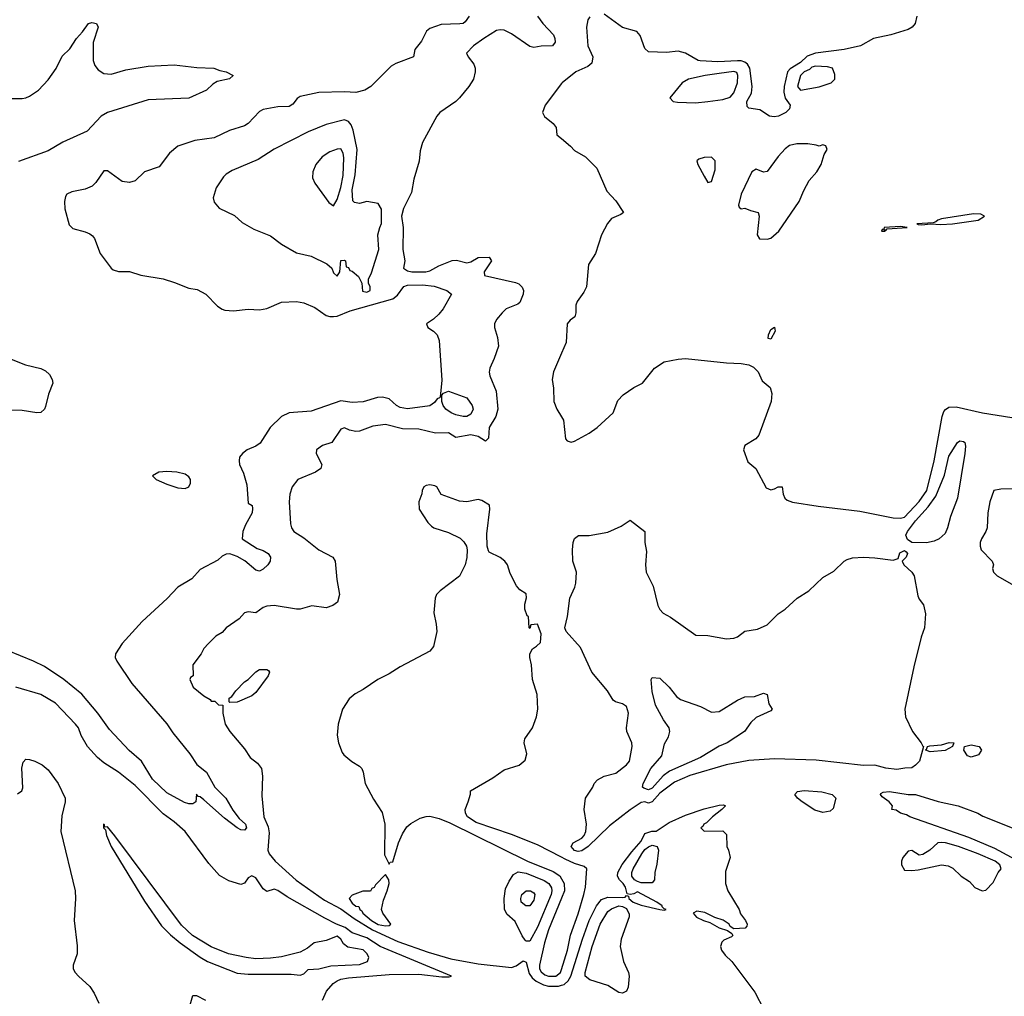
# Model space of a CAD drawing. Header units: inches. Extents: x 1384664 to 1536621, y 460766 to 646467.
# Tile 101 of 256: x 1417077 to 1422389, y 543442 to 548711. Entities that reach past the tile are written whole.
import ezdxf

# ---------------------------------------------------------------- set-up
doc = ezdxf.new("R2010")
doc.units = ezdxf.units.IN
doc.header["$MEASUREMENT"] = 0
doc.layers.add('B4514', color=7, linetype='Continuous')
doc.layers.add('B4524', color=7, linetype='Continuous')

msp = doc.modelspace()

# ---------------------------------------------------------------- linework, layer by layer
at = {"layer": 'B4514', "color": 5}
for points, elevation in [([(1419501.3, 548730), (1419481.1, 548698.9), (1419470, 548689.8), (1419452.3, 548687.7), (1419350, 548685.6), (1419290, 548662.4), (1419271.4, 548648.6), (1419244.2, 548595.8), (1419208.2, 548550), (1419200.7, 548510), (1419105.8, 548474.2), (1419080.2, 548459.8), (1418970.6, 548350), (1418939.1, 548330), (1418890, 548318.4), (1418830, 548321.7), (1418690, 548317.3), (1418590, 548297), (1418574.4, 548285.6), (1418550, 548254.3), (1418530, 548242.4), (1418470, 548240.9), (1418390, 548227), (1418370, 548215.9), (1418310, 548150.9), (1418290, 548137.6), (1418207.8, 548112.2), (1418125.9, 548074.1), (1418021.3, 548058.7), (1417930, 548028.3), (1417885.3, 547990), (1417830, 547917), (1417750, 547889.5), (1417699.2, 547840.8), (1417670, 547832.1), (1417630, 547837.8), (1417550, 547895.1), (1417530, 547894.5), (1417487.9, 547832.1), (1417467.7, 547812.3), (1417430, 547796), (1417357.5, 547782.5), (1417330.6, 547769.4), (1417323.8, 547756.2), (1417318, 547730), (1417320.5, 547690), (1417343.7, 547603.7), (1417363.9, 547583.9), (1417430, 547566), (1417455.6, 547555.6), (1417470, 547544), (1417480.5, 547530), (1417510.5, 547450), (1417570.5, 547370.5), (1417581.6, 547361.6), (1417610, 547353), (1417670, 547352.2), (1417730, 547332.2), (1417850, 547312), (1417912.8, 547292.8), (1417990, 547261.7), (1418034.3, 547254.3), (1418080.7, 547230), (1418144.8, 547164.8), (1418168.9, 547148.9), (1418184.4, 547144.4), (1418230, 547140.3), (1418310, 547148.8), (1418370, 547145.5), (1418410, 547153), (1418490, 547187.1), (1418570, 547190.2), (1418610, 547182.8), (1418670, 547158.6), (1418730, 547115), (1418750, 547108.7), (1418770, 547108.7), (1418790, 547111.3), (1418860, 547140), (1419090, 547205.1), (1419115.6, 547224.4), (1419148.6, 547271.4), (1419170, 547279), (1419250, 547279.7), (1419312.8, 547272.8), (1419380.7, 547250), (1419406, 547230), (1419361.1, 547150), (1419338.9, 547121.1), (1419310, 547094.7), (1419270.8, 547070), (1419278.8, 547050), (1419310, 547030.4), (1419329.1, 547010), (1419340.1, 546980.1), (1419353.7, 546766.3), (1419345.7, 546674.3), (1419342, 546670), (1419330, 546664.4), (1419314.5, 546645.5), (1419290, 546627.8), (1419170, 546611.4), (1419130, 546618.1), (1419110, 546629.3), (1419070, 546664.6), (1419034.6, 546674.6), (1419007.5, 546672.5), (1418930, 546648.1), (1418870, 546646.2), (1418810, 546655.2), (1418650, 546598.3), (1418530, 546590.5), (1418489, 546570), (1418428.6, 546510), (1418374.3, 546425.7), (1418350, 546409.7), (1418304.9, 546390), (1418279.1, 546370), (1418263, 546350), (1418260.5, 546330), (1418263, 546310), (1418284.4, 546264.4), (1418301.5, 546201.5), (1418310, 546102), (1418330.4, 546090.4), (1418333, 546073), (1418330.4, 546050), (1418295, 545985), (1418281.3, 545950), (1418277.3, 545910), (1418357.6, 545857.6), (1418390, 545846.7), (1418417.4, 545830), (1418430.3, 545810), (1418428.5, 545790), (1418414.7, 545770), (1418390, 545747), (1418370, 545735.4), (1418350, 545740.4), (1418291.8, 545791.8), (1418250, 545815), (1418210, 545829.6), (1418190, 545827), (1418170, 545816.2), (1418145.3, 545794.7), (1418050, 545744.5), (1418005.5, 545694.5), (1417930, 545649.8), (1417872.3, 545587.7), (1417736.9, 545463.1), (1417630, 545345), (1417594, 545290), (1417592.3, 545270), (1417600.1, 545250), (1417681.9, 545130), (1417870, 544912.1), (1417902.6, 544862.6), (1417995.3, 544750), (1418031.6, 544691.6), (1418084.3, 544650), (1418129.4, 544569.4), (1418189.3, 544510), (1418226.2, 544446.2), (1418260.8, 544400.8), (1418294.9, 544370), (1418300.4, 544350), (1418290, 544338.4), (1418270, 544338.9), (1418250, 544351.3), (1418182, 544402), (1418070, 544502.2), (1418050, 544518.3), (1418040.1, 544520.1), (1418030, 544531.3), (1418027, 544490), (1418010, 544479.3), (1417990, 544479.5), (1417966.4, 544486.4), (1417870, 544539), (1417792.8, 544612.8), (1417733.2, 544710), (1417667.1, 544767.1), (1417560.3, 544880.3), (1417499, 544970), (1417412.3, 545072.3), (1417315.2, 545150), (1417210, 545220.8), (1417151.3, 545250), (1417010, 545306.5)], 720), ([(1419870.2, 548730), (1419898.5, 548690), (1419956.5, 548630), (1419964.6, 548610), (1419966, 548590), (1419950.8, 548570), (1419890, 548568.5), (1419850, 548561.4), (1419830, 548565.3), (1419730, 548633.8), (1419690, 548654), (1419670, 548656.9), (1419650, 548652.6), (1419580.3, 548610), (1419524.9, 548570), (1419486.8, 548530), (1419496.3, 548510), (1419526.7, 548470), (1419534, 548450), (1419534.9, 548430), (1419525.5, 548390), (1419500.5, 548350), (1419450, 548289.4), (1419430.6, 548270), (1419344, 548210), (1419326.8, 548190), (1419250, 548048), (1419237.5, 548002.5), (1419232.7, 547947.3), (1419204, 547850), (1419190, 547778), (1419148.1, 547691.9), (1419136.3, 547650), (1419146, 547590), (1419144, 547470), (1419154, 547410), (1419148.2, 547370), (1419170, 547356.3), (1419192, 547350), (1419268, 547350), (1419290, 547354.9), (1419337.7, 547382.3), (1419410, 547410.8), (1419433.7, 547413.7), (1419490, 547398.8), (1419510, 547404.9), (1419550, 547427.4), (1419610, 547430.4), (1419623, 547410), (1419583.2, 547350), (1419584.6, 547330), (1419752.6, 547292.6), (1419770, 547285.5), (1419788.5, 547268.5), (1419794.4, 547250), (1419793.3, 547230), (1419775.7, 547184.3), (1419764.9, 547175.1), (1419702.4, 547150), (1419679.3, 547130), (1419650, 547092.7), (1419638.4, 547070), (1419638.4, 547050), (1419655.4, 546995.4), (1419661, 546950), (1419637.2, 546882.8), (1419612.7, 546830), (1419609.4, 546809.4), (1419612.6, 546790), (1419646.7, 546706.7), (1419656.1, 546610), (1419646.6, 546570), (1419610.1, 546510), (1419606.5, 546453.5), (1419590, 546437.3), (1419550, 546462), (1419510, 546471.5), (1419430, 546456), (1419390, 546482.6), (1419320.5, 546480.5), (1419230, 546501.7), (1419142.5, 546502.5), (1419050, 546526.1), (1418982.3, 546517.7), (1418910, 546491), (1418890, 546488.3), (1418855.8, 546495.8), (1418830, 546509.3), (1418810, 546501.2), (1418760.7, 546430), (1418710, 546413.7), (1418678.7, 546390), (1418676, 546370), (1418706, 546310), (1418701.6, 546290), (1418673.4, 546270), (1418576.5, 546230), (1418547.2, 546190), (1418534.9, 546150), (1418530.3, 546109.7), (1418538.7, 545990), (1418543.1, 545970), (1418555.5, 545950), (1418610, 545914.9), (1418690, 545850.3), (1418766, 545810), (1418779.5, 545790), (1418787.7, 545690), (1418802.8, 545610), (1418791.3, 545568.7), (1418766.8, 545550), (1418730, 545537.6), (1418652.5, 545547.5), (1418590.4, 545529.6), (1418569.6, 545529.6), (1418449.5, 545549.5), (1418410, 545546.6), (1418390, 545539.7), (1418350, 545511.3), (1418310, 545516), (1418290, 545511.1), (1418261.2, 545478.8), (1418191.5, 545430), (1418170, 545404), (1418135.3, 545384.7), (1418095.3, 545344.7), (1418070, 545318), (1418056, 545290), (1418011.3, 545230), (1418012, 545170), (1417998, 545162), (1417994, 545150), (1418012, 545110), (1418070, 545062), (1418103.6, 545043.6), (1418110, 545034), (1418130, 545034), (1418150, 545014), (1418172.7, 545012.7), (1418172, 544970), (1418186, 544910), (1418210.8, 544870), (1418290, 544777.3), (1418320.5, 544730), (1418359.6, 544699.6), (1418381.4, 544670), (1418387.4, 544630), (1418383.7, 544523.7), (1418393.7, 544410), (1418416.6, 544356.6), (1418423.6, 544323.6), (1418415.4, 544230), (1418422.9, 544210), (1418454.2, 544170), (1418568.3, 544068.3), (1418721, 543961), (1418810, 543914), (1418880.6, 543860.6), (1418980.3, 543800.3), (1419117, 543737), (1419279.9, 543679.9), (1419402.8, 543642.8), (1419550, 543616), (1419730, 543597.2), (1419754.7, 543605.3), (1419792.8, 543632.8), (1419810, 543624.9), (1419825, 543565), (1419841.1, 543541.1), (1419863.3, 543523.3), (1419903.7, 543503.7), (1419930, 543496.8), (1419983, 543497), (1420000, 543501.3)], 740), ([(1417010, 548286), (1417090, 548285.8), (1417110, 548288.4), (1417130, 548297.8), (1417178, 548330), (1417230, 548386.9), (1417272.9, 548447.1), (1417306.1, 548513.9), (1417346.3, 548553.7), (1417383, 548610), (1417415.5, 548644.5), (1417448.6, 548690), (1417465.1, 548694.9), (1417490.2, 548690), (1417499.8, 548670), (1417472.3, 548587.7), (1417473.6, 548490), (1417482.9, 548462.9), (1417499.5, 548439.5), (1417530, 548420.8), (1417570, 548417.3), (1417650, 548439.4), (1417770, 548460.9), (1417910, 548467.3), (1418032.1, 548452.1), (1418124.9, 548450), (1418156.5, 548436.5), (1418190.4, 548430), (1418228.5, 548410), (1418207.8, 548392.2), (1418142, 548378), (1418117.9, 548362.1), (1418085.2, 548330), (1417990, 548287.6), (1417770, 548277.7), (1417550, 548209.3), (1417516.3, 548190), (1417441.3, 548110), (1417309.4, 548050.6), (1417230, 548003.4), (1417070, 547946.1)], 680), ([(1420000, 548366), (1419912.7, 548250), (1419898, 548210), (1419908.5, 548188.5), (1419954.8, 548150), (1419971, 548130), (1419974.8, 548090), (1420000, 548069.1)], 760), ([(1420000, 546912.1), (1419957, 546810), (1419950.4, 546770), (1419957.1, 546722.9), (1419959.1, 546650), (1419974, 546610), (1420000, 546567.9)], 760), ([(1417030, 546879.5), (1417107.8, 546847.8), (1417190, 546828.4), (1417215.9, 546815.9), (1417237.2, 546797.2), (1417252, 546770), (1417254.6, 546750), (1417231.8, 546690), (1417216.3, 546623.7), (1417210, 546609.9), (1417190, 546592.1), (1417170, 546590.3), (1417090, 546601.9), (1416950, 546606.5)], 680), ([(1420000, 544191.4), (1419870, 544259.6), (1419730, 544313.9), (1419539.5, 544379.5), (1419492, 544410), (1419482, 544430), (1419480.9, 544450), (1419497.2, 544490), (1419508.4, 544531.6), (1419508.7, 544550), (1419630, 544621), (1419690, 544662.8), (1419771.9, 544688.1), (1419804.7, 544715.3), (1419813.2, 544750), (1419799.3, 544810), (1419802.7, 544830), (1419843.7, 544890), (1419866, 544950), (1419873.2, 544990), (1419869, 545070), (1419844, 545150), (1419839, 545230), (1419828.7, 545270), (1419828.7, 545290), (1419843.1, 545316.9), (1419866, 545330), (1419886, 545350), (1419890, 545398), (1419870, 545448.7), (1419834, 545446), (1419830, 545426), (1419826, 545430), (1419821.2, 545490), (1419814.7, 545494.7), (1419802.4, 545530), (1419803.1, 545556.9), (1419812, 545592), (1419810, 545613.2), (1419774.5, 545634.5), (1419756.6, 545656.6), (1419723.3, 545723.3), (1419709.2, 545770), (1419694, 545790), (1419670, 545808.7), (1419610, 545838), (1419605.6, 545845.6), (1419599, 545870), (1419597, 545937), (1419614, 546070), (1419611.8, 546091.8), (1419570, 546116), (1419550, 546121.2), (1419490, 546109.4), (1419450, 546112.3), (1419350, 546149.3), (1419326.6, 546190), (1419315.8, 546195.8), (1419290, 546201.7), (1419270, 546197.4), (1419258, 546190), (1419247.7, 546170), (1419247.1, 546152.9), (1419231, 546110), (1419231.3, 546070), (1419278.5, 545998.5), (1419298.5, 545978.5), (1419311.3, 545970), (1419390, 545944), (1419452.5, 545912.5), (1419472.8, 545892.8), (1419486.8, 545870), (1419490.4, 545850.4), (1419488.5, 545808.5), (1419479.5, 545770), (1419450, 545707.6), (1419344.9, 545630), (1419324.9, 545610), (1419318, 545590), (1419310.6, 545510.6), (1419324, 545450), (1419327.3, 545410), (1419310, 545329.3), (1419290, 545303.7), (1419130, 545219.5), (1419070, 545180.7), (1419008.7, 545151.3), (1418930, 545096), (1418886.9, 545073.1), (1418853.5, 545046.5), (1418818.4, 544990), (1418794.4, 544910), (1418790.4, 544850.4), (1418797.1, 544810), (1418816.3, 544756.3), (1418825.2, 544745.2), (1418868, 544708), (1418910, 544682.8), (1418922.8, 544670), (1418930.8, 544650), (1418940.7, 544590), (1418985.5, 544505.5), (1419033.3, 544433.3), (1419047.2, 544370), (1419044.7, 544204.7), (1419070, 544154), (1419075.3, 544164.7), (1419090, 544166.8), (1419119.7, 544270), (1419141.7, 544318.3), (1419164.7, 544355.3), (1419186.6, 544373.4), (1419237.8, 544402.2), (1419270, 544412.4), (1419290, 544412.7), (1419340.7, 544400.7), (1419396.9, 544376.9), (1419817.2, 544170), (1419955.7, 544115.7), (1419991.4, 544091.4), (1420000, 544076.2)], 760), ([(1418710, 543420.3), (1418732.2, 543470), (1418768.3, 543510), (1418790, 543525), (1418810, 543533.7), (1418850, 543541.1), (1419070, 543558.8), (1419230, 543561.3), (1419353.5, 543546.5), (1419394.3, 543545.7), (1419406, 543550), (1419021.7, 543710), (1418950, 543756.5), (1418870, 543783.5), (1418832.8, 543812.8), (1418786.3, 543830), (1418722.9, 543862.9), (1418519.1, 543979.1), (1418470, 544012.9), (1418450, 544018.7), (1418410, 544007.8), (1418390, 544021.1), (1418350, 544081), (1418330, 544092.2), (1418310, 544081.1), (1418290, 544051.8), (1418270, 544044.3), (1418205.3, 544065.3), (1418153.9, 544093.9), (1418097.6, 544157.6), (1417968.6, 544330), (1417910, 544382.4), (1417850, 544426.4), (1417699.3, 544579.3), (1417610, 544650.9), (1417530, 544700.4), (1417495.8, 544730), (1417441.7, 544790), (1417409, 544849), (1417393.2, 544890), (1417378.5, 544910), (1417270, 545023.4), (1417190, 545070.5), (1417056.2, 545110)], 740), ([(1417065.5, 544534.5), (1417088.1, 544550), (1417093, 544567), (1417087.5, 544672.5), (1417095.9, 544704.1), (1417110, 544720.3), (1417130, 544719.5), (1417159.1, 544710), (1417197.6, 544690), (1417230, 544663.1), (1417284.9, 544590), (1417322.8, 544510), (1417322.8, 544490), (1417304.6, 544415.4), (1417298.9, 544330), (1417376, 544010), (1417378, 543970), (1417370.5, 543850.5), (1417386, 543714), (1417386, 543670), (1417364.7, 543610), (1417366, 543590), (1417376, 543570), (1417394, 543550), (1417455.3, 543495.3), (1417479.2, 543459.2), (1417503.8, 543403.8)], 740), ([(1420000, 543971.3), (1419930, 543800.9), (1419907.6, 543730), (1419880.5, 543610), (1419881.8, 543590), (1419890, 543574.4), (1419910, 543557.8), (1419930, 543549.8), (1419970, 543549.3), (1419995, 543570), (1420000, 543586.3)], 760), ([(1417955.1, 543250), (1418010, 543446), (1418030, 543446), (1418079.8, 543419.8)], 740)]:
    msp.add_lwpolyline(points, dxfattribs=dict(at, elevation=elevation))
for points, elevation in [([(1418830, 548169.8), (1418730, 548146), (1418633.8, 548106.2), (1418450, 548012.1), (1418363.2, 547956.8), (1418223.1, 547896.9), (1418190, 547876.9), (1418176.7, 547863.3), (1418136.7, 547803.3), (1418120.5, 547750), (1418126.2, 547726.2), (1418153.8, 547693.8), (1418234.9, 547654.9), (1418277.1, 547617.1), (1418340.3, 547580.3), (1418430, 547545.5), (1418490, 547499.5), (1418570, 547453.1), (1418650, 547435.3), (1418733, 547393), (1418760.7, 547370), (1418770, 547344.7), (1418790, 547326.8), (1418804, 547350), (1418810, 547412), (1418830, 547414), (1418834, 547410), (1418838, 547378), (1418850, 547374), (1418858, 547358), (1418870, 547354), (1418904.7, 547324.7), (1418922, 547290), (1418926.8, 547246.8), (1418950, 547241), (1418968, 547250), (1418968, 547270), (1418958, 547290), (1418958, 547310), (1418974.6, 547345.4), (1419014, 547470), (1419009, 547550), (1419019, 547590), (1419029.2, 547610.8), (1419029.3, 547689.3), (1419010, 547719), (1418950, 547729), (1418910, 547719), (1418883.7, 547723.7), (1418873.6, 547733.6), (1418870, 547792), (1418886.8, 547873.2), (1418898, 548010), (1418875.2, 548115.2), (1418864.3, 548144.3), (1418850, 548162.4)], 740), ([(1418810, 548013.3), (1418790, 548012.8), (1418750, 547998.2), (1418709, 547971), (1418674, 547930), (1418657.5, 547890), (1418657, 547857), (1418669.3, 547829.3), (1418743.8, 547723.8), (1418770, 547706.4), (1418790, 547741.1), (1418810, 547806.3), (1418821.6, 547870), (1418826.2, 547966.2), (1418822.2, 547990)], 760), ([(1419490, 546569.7), (1419470.2, 546569.8), (1419430, 546579.5), (1419404.7, 546590), (1419375.3, 546610), (1419361.3, 546630), (1419354.8, 546650), (1419355.1, 546684.9), (1419363.6, 546696.4), (1419390, 546707.2), (1419490.1, 546670.1), (1419518.3, 546630), (1419523.1, 546610), (1419510, 546582.7)], 720), ([(1417870, 546273.9), (1417826.8, 546270), (1417792.7, 546250), (1417812.7, 546230), (1417870, 546204.2), (1417930, 546185.2), (1417970, 546180.7), (1417989.8, 546190.2), (1417998.4, 546210), (1417997.6, 546230), (1417990, 546245.1), (1417970, 546258.3), (1417925.2, 546270)], 720), ([(1418210, 545026), (1418206, 545030), (1418206, 545050), (1418220.4, 545059.6), (1418242, 545090), (1418290, 545138), (1418310, 545151.3), (1418350, 545191.3), (1418370, 545204.7), (1418410, 545204.7), (1418418.8, 545198.8), (1418424.7, 545190), (1418418, 545170), (1418350, 545081.2), (1418330, 545062.7), (1418250, 545028.7)], 740), ([(1417529.1, 544370.9), (1417529.5, 544350), (1417538.9, 544338.9), (1417545.2, 544310), (1417570, 544249.3), (1417750, 543954.3), (1417842.4, 543822.4), (1417890, 543772.9), (1417942, 543730), (1418050, 543652.7), (1418090, 543629.1), (1418250, 543566.9), (1418310, 543561), (1418541.5, 543561.5), (1418590, 543555.3), (1418610, 543562), (1418633.8, 543586.2), (1418690, 543590.2), (1418754.6, 543605.4), (1418910, 543613.8), (1418953, 543630), (1418959.7, 543650), (1418951.7, 543670), (1418930, 543692.1), (1418846.5, 543706.5), (1418824.4, 543724.4), (1418810, 543750.7), (1418790, 543765.8), (1418730, 543742.5), (1418666, 543730), (1418630, 543701.2), (1418590, 543679.3), (1418490, 543655.1), (1418430, 543647.8), (1418350, 543644.4), (1418298, 543650), (1418204, 543670), (1418110, 543707.7), (1418009.1, 543769.1), (1417950, 543825.4), (1417590, 544307.2), (1417550, 544355.1), (1417533.6, 544353.6), (1417533.6, 544366.4)], 760), ([(1419050, 544098), (1418996.8, 544043.2), (1418990, 544029), (1418976.9, 544023.1), (1418970, 544008.7), (1418928, 544008), (1418870, 543987), (1418854.9, 543970), (1418870, 543944.4), (1418890, 543928), (1418906.6, 543926.6), (1418912.2, 543910), (1418922.3, 543902.3), (1418927.3, 543890), (1418974.2, 543850), (1419011.5, 543828.5), (1419050, 543821.8), (1419070, 543823.1), (1419078.7, 543830), (1419036, 543890), (1419029.7, 543910), (1419039.2, 543960.8), (1419059.7, 544010), (1419069.5, 544049.5), (1419069.3, 544069.3)], 760), ([(1419810, 543739.1), (1419804.5, 543744.5), (1419787.9, 543767.9), (1419750, 543845.1), (1419705.2, 543885.2), (1419692.5, 543912.5), (1419690.5, 543969.5), (1419698.3, 544021.7), (1419716.9, 544063.1), (1419741, 544099), (1419767.1, 544112.9), (1419810, 544105.7), (1419905.8, 544065.8), (1419932, 544050), (1419946.7, 544026.7), (1419948.7, 544010), (1419943.7, 543990), (1419870, 543814.8), (1419830, 543739.8)], 740), ([(1419830, 543929.8), (1419807.8, 543930), (1419782.5, 543950), (1419781.5, 543970), (1419786.9, 543990), (1419810, 544010.2), (1419833.4, 544010), (1419850, 544000.3), (1419855.4, 543990), (1419850, 543960.5)], 720)]:
    msp.add_lwpolyline(points, close=True, dxfattribs=dict(at, elevation=elevation))
at = {"layer": 'B4524', "color": 5}
for points, elevation in [([(1420153.7, 548726.3), (1420143, 548710), (1420134.4, 548670), (1420142.8, 548570), (1420168.6, 548510), (1420163.1, 548476.9), (1420141.4, 548458.6), (1420077.3, 548430), (1420003, 548370), (1420000, 548366)], 760), ([(1421917.3, 548730), (1421907.7, 548690), (1421892.7, 548670), (1421870, 548657.6), (1421777.3, 548630), (1421682.8, 548610), (1421613, 548570), (1421525.5, 548550), (1421370, 548530.8), (1421326.2, 548513.8), (1421290, 548480.5), (1421234.5, 548445.5), (1421219.7, 548430), (1421201.5, 548350), (1421199, 548319), (1421207.1, 548287.1), (1421233.7, 548250), (1421230.6, 548230), (1421210.5, 548210), (1421170.6, 548190), (1421147.4, 548187.4), (1421122, 548190), (1421070, 548223.7), (1421010, 548232.7), (1421001.7, 548241.7), (1420999.8, 548270), (1421025.1, 548314.9), (1421029.5, 548350), (1421015.7, 548450), (1421003.4, 548470), (1420990, 548481), (1420970, 548488.3), (1420950, 548489.5), (1420843.8, 548483.8), (1420748.1, 548488.1), (1420737.2, 548490), (1420670, 548529.4), (1420630, 548540.7), (1420567.1, 548532.9), (1420470, 548538.2), (1420450, 548555.1), (1420424.7, 548624.7), (1420406.2, 548646.2), (1420328.4, 548668.4), (1420230, 548740.5)], 760), ([(1420000, 548069.1), (1420048.7, 548028.7), (1420070, 548004.9), (1420130, 547970.8), (1420190.4, 547910.4), (1420244.8, 547784.8), (1420294.1, 547734.1), (1420334.9, 547670), (1420320.9, 547659.1), (1420270, 547638.2), (1420248.5, 547611.5), (1420215.9, 547550), (1420183.3, 547450), (1420145.8, 547390), (1420135, 547270), (1420120.1, 547239.9), (1420084.1, 547190), (1420077.8, 547170), (1420077.7, 547130), (1420072.7, 547107.2), (1420046, 547090), (1420030.7, 547070), (1420024.4, 546970), (1420000, 546912.1)], 760), ([(1420000, 546567.9), (1420010.7, 546550.7), (1420021, 546450), (1420030, 546438), (1420051.6, 546431.6), (1420070, 546436), (1420150, 546479.1), (1420193.2, 546510), (1420279.3, 546590), (1420304.1, 546655.9), (1420332.5, 546687.5), (1420390, 546726.8), (1420437.2, 546750), (1420502.7, 546830), (1420554.9, 546865.1), (1420630, 546879.7), (1420670, 546882.5), (1420890, 546859.8), (1420970, 546856), (1421010, 546848.1), (1421035.5, 546835.5), (1421061.8, 546810), (1421082.4, 546762.4), (1421126.8, 546726.8), (1421134.4, 546694.4), (1421130.6, 546650), (1421064.9, 546470), (1421048, 546450), (1420990, 546413.6), (1420982, 546390), (1421005.2, 546325.3), (1421048.7, 546288.7), (1421105.1, 546185.1), (1421130, 546174), (1421150, 546178.8), (1421170, 546190.7), (1421190, 546191), (1421195.5, 546150), (1421204.9, 546130), (1421218.3, 546118.3), (1421247.3, 546107.3), (1421385.4, 546085.4), (1421610, 546058.3), (1421790, 546023.6), (1421830, 546020.6), (1421850, 546026.6), (1421930, 546111.4), (1421971.8, 546170), (1422010, 546330.4), (1422053.9, 546570), (1422063, 546597), (1422071.8, 546608.2), (1422090, 546620.9), (1422130, 546622.5), (1422272.4, 546590), (1422430, 546564.6)], 760), ([(1422450, 546179.9), (1422370, 546178.6), (1422332.7, 546170), (1422310.4, 546110), (1422301.1, 546050), (1422297.1, 545970), (1422290.3, 545949.7), (1422266.4, 545910), (1422259.3, 545890), (1422258.4, 545870), (1422264.9, 545850), (1422323.8, 545790), (1422330.5, 545770), (1422326, 545750), (1422330.4, 545730), (1422350.3, 545710), (1422492.3, 545630)], 760), ([(1422494.6, 544154.6), (1422338.3, 544238.3), (1422197.9, 544297.9), (1421879.5, 544410), (1421861.4, 544421.4), (1421829, 544430), (1421805.6, 544445.6), (1421782, 544450), (1421786, 544470), (1421768, 544490), (1421730, 544518), (1421722, 544530), (1421724, 544536), (1421736.4, 544543.6), (1421770, 544546), (1421871, 544531), (1421910, 544530.7), (1422032.7, 544492.7), (1422141, 544470), (1422246, 544430), (1422274.3, 544414.3), (1422431.3, 544350)], 740), ([(1420000, 543501.3), (1420014.8, 543505.2), (1420035.6, 543524.4), (1420050.6, 543549.4), (1420113.5, 543750), (1420149.9, 543850), (1420189.7, 543930.3), (1420216.8, 543963.2), (1420250, 543976.7), (1420330, 543974), (1420343.1, 543976.9), (1420350, 543985.5), (1420361, 543981), (1420363.2, 543970), (1420387.3, 543950), (1420430, 543933.4), (1420530.9, 543909.1), (1420554, 543906), (1420564, 543910), (1420553.7, 543913.7), (1420543.6, 543923.6), (1420543.6, 543930), (1420514.8, 543950), (1420410, 544005), (1420390, 543994.7), (1420371.4, 543991.4), (1420354.5, 543994.5), (1420345.9, 544030), (1420333.6, 544050), (1420313.1, 544070), (1420303.1, 544090), (1420304.6, 544110), (1420327.6, 544152.4), (1420378.7, 544221.3), (1420430, 544279.2), (1420450, 544319.3), (1420486.8, 544333.2), (1420510, 544331.7), (1420581.6, 544378.4), (1420670, 544418), (1420770, 544452.3), (1420850, 544473.4), (1420874.9, 544474.9), (1420884.7, 544470), (1420866, 544450), (1420814, 544410), (1420783, 544377), (1420767.3, 544370), (1420762.8, 544357.2), (1420752, 544350), (1420770, 544332), (1420870, 544334), (1420890, 544314), (1420892, 544250), (1420902, 544230), (1420911, 544190), (1420885.4, 544114.6), (1420884.7, 544050), (1420898, 544010), (1420958, 543910), (1420966.4, 543886.4), (1420992, 543850), (1421002, 543830), (1420999.6, 543820.4), (1420990.8, 543809.2), (1420930, 543806), (1420910, 543818), (1420904, 543830), (1420873.1, 543853.1), (1420827.3, 543867.3), (1420773.2, 543893.2), (1420730, 543900.9), (1420711, 543890), (1420729, 543869), (1420766.8, 543850), (1420799.6, 543839.6), (1420850, 543810.6), (1420896, 543796), (1420919.8, 543779.8), (1420924.7, 543770), (1420917.3, 543762.7), (1420876.3, 543743.7), (1420866, 543734), (1420858, 543710), (1420863, 543690), (1420883.4, 543663.4), (1420918.8, 543630), (1421043.5, 543463.5), (1421091, 543370)], 740), ([(1420000, 543586.3), (1420031.8, 543690), (1420049, 543771), (1420090, 543886.7), (1420120.4, 543990), (1420129.8, 544030.2), (1420136.3, 544130), (1420122.2, 544142.2), (1420070, 544157.8), (1420020.6, 544180.6), (1420000, 544191.4)], 760), ([(1420000, 544076.2), (1420014.8, 544050), (1420015.9, 544010), (1420000, 543971.3)], 760)]:
    msp.add_lwpolyline(points, dxfattribs=dict(at, elevation=elevation))
for points, elevation in [([(1421370, 548460.4), (1421350, 548454), (1421337.7, 548442.3), (1421310, 548428.7), (1421289.5, 548410), (1421272.6, 548350), (1421290, 548330.3), (1421390, 548348.3), (1421455.3, 548370), (1421475.3, 548390), (1421474.6, 548414.6), (1421462, 548450), (1421436.1, 548456.1)], 780), ([(1420930, 548430.7), (1420850, 548420.8), (1420774.8, 548410), (1420686, 548390), (1420651.3, 548370), (1420584.7, 548290), (1420602, 548270), (1420626.3, 548266.3), (1420723, 548263), (1420790, 548268.6), (1420870, 548280.2), (1420910, 548293.2), (1420930, 548316.5), (1420949, 548370), (1420952.3, 548410), (1420945.3, 548425.3)], 780), ([(1421330, 548041.2), (1421270, 548041.2), (1421230, 548032.7), (1421206.2, 548013.8), (1421170, 547973.2), (1421110, 547892.3), (1421090, 547887.8), (1421050, 547905.1), (1421027.3, 547890), (1420968.7, 547770), (1420955.5, 547710), (1420958.8, 547698.8), (1420970, 547690.7), (1420990, 547694), (1421020.5, 547680.5), (1421062, 547670), (1421066.8, 547650), (1421056.5, 547550), (1421068.9, 547528.9), (1421110, 547527.3), (1421130, 547532), (1421172.4, 547570), (1421282.4, 547730), (1421307.3, 547790), (1421336.9, 547843.1), (1421378.4, 547890), (1421401.6, 547930), (1421417.2, 547982.8), (1421432.7, 548010), (1421426, 548030), (1421410, 548035.3), (1421390, 548028), (1421374.6, 548034.6)], 780), ([(1420810, 547969.4), (1420770, 547967), (1420741.6, 547958.4), (1420731, 547950), (1420736.4, 547930), (1420770, 547866.4), (1420790, 547832.7), (1420810, 547837.6), (1420830, 547901), (1420829.7, 547949.6)], 780), ([(1422223, 547663), (1422050, 547636.5), (1422030.6, 547630), (1422020.4, 547619.6), (1422006, 547614), (1421918, 547610), (1421924.9, 547604.9), (1421944.4, 547604.4), (1421990.8, 547609.2), (1422046.3, 547606.3), (1422110, 547609.7), (1422249, 547630), (1422282.7, 547650), (1422262, 547662)], 780), ([(1421830, 547595.4), (1421742, 547590), (1421739.6, 547580.4), (1421730, 547578), (1421726.8, 547570), (1421730, 547569.6), (1421746, 547570), (1421742, 547578), (1421750, 547574), (1421758, 547582), (1421866, 547590)], 780), ([(1421130, 546987.6), (1421115.3, 546990), (1421117.4, 547010), (1421130, 547039.5), (1421150, 547052.6), (1421152.7, 547030)], 760), ([(1421970, 545888.4), (1421889.7, 545889.7), (1421866.2, 545906.2), (1421858, 545930), (1421866.8, 545950), (1421910, 546006.6), (1421978.2, 546081.8), (1422019.7, 546140.3), (1422067.1, 546252.9), (1422090, 546355.8), (1422136.2, 546430), (1422150, 546437.8), (1422170, 546435.5), (1422176.5, 546430), (1422179.1, 546410), (1422176, 546370), (1422136.6, 546130), (1422099.8, 546030), (1422083.5, 545970), (1422070, 545938.9), (1422038.7, 545910), (1422010, 545897.3)], 740), ([(1420890, 545370.7), (1420930, 545373.4), (1420950, 545380.5), (1420990, 545411.6), (1421058, 545422), (1421110, 545446.5), (1421170, 545504.7), (1421206.6, 545530), (1421271.8, 545590), (1421335.1, 545630), (1421410, 545701.7), (1421470, 545735.8), (1421525.1, 545790), (1421541.1, 545798.9), (1421570, 545807.8), (1421630.3, 545810.3), (1421690, 545807.8), (1421790, 545794), (1421815.9, 545804.1), (1421825.8, 545834.2), (1421850, 545847.3), (1421859.9, 545839.9), (1421867.3, 545830), (1421859.3, 545810), (1421838, 545790), (1421846.4, 545770), (1421890.4, 545730), (1421903.1, 545710), (1421922.5, 545602.5), (1421930, 545584), (1421953.5, 545553.5), (1421964.8, 545504.8), (1421958.9, 545430), (1421941.2, 545378.8), (1421900.6, 545219.4), (1421852.2, 544990), (1421856.5, 544950), (1421894.8, 544870), (1421941.1, 544810), (1421950.4, 544790.4), (1421954, 544790), (1421931.3, 544710), (1421910, 544688.7), (1421890, 544674), (1421852.7, 544672.7), (1421810, 544664.5), (1421750, 544672), (1421690, 544689.3), (1421630, 544686.6), (1421374.9, 544714.9), (1421150, 544723.4), (1421010, 544713.7), (1420888.7, 544691.3), (1420693.4, 544633.4), (1420610, 544596), (1420530, 544537.8), (1420490, 544490.4), (1420470, 544482.8), (1420450, 544491.6), (1420430, 544486.5), (1420370, 544447.8), (1420258.7, 544361.3), (1420143.2, 544250), (1420110, 544225.6), (1420090, 544223.1), (1420070, 544229.1), (1420051.8, 544250), (1420063, 544270), (1420110, 544294.9), (1420123.1, 544310), (1420132.1, 544330), (1420135.1, 544370), (1420122.7, 544450), (1420129.2, 544510), (1420169.4, 544570.6), (1420177.2, 544590), (1420195.1, 544610), (1420229.5, 544630), (1420293.7, 544646.3), (1420351.6, 544690), (1420367.7, 544710), (1420380.9, 544790), (1420380.3, 544810), (1420351.9, 544870), (1420350.6, 544890), (1420362.2, 544970), (1420350, 545006), (1420330, 545019.3), (1420290.7, 545030.7), (1420279.3, 545039.3), (1420247.4, 545090), (1420164.1, 545190), (1420102.8, 545322.9), (1420025, 545410), (1420017.8, 545430), (1420033.3, 545490), (1420045.6, 545590), (1420071.8, 545648.2), (1420076.8, 545670), (1420081.6, 545730), (1420062, 545790), (1420059.5, 545850), (1420062.9, 545890), (1420070, 545910.7), (1420091.9, 545928.1), (1420150, 545928.5), (1420250, 545944.9), (1420322.3, 545977.7), (1420370, 546010.3), (1420450.3, 545950), (1420448.9, 545890), (1420458.3, 545841.7), (1420453.7, 545770), (1420457.6, 545730), (1420494.8, 545654.8), (1420519.5, 545550), (1420530, 545527.7), (1420549, 545509), (1420587.4, 545487.4), (1420724.7, 545390), (1420790, 545388)], 740), ([(1420810, 544973.7), (1420850, 544978), (1420950, 545039.6), (1420990, 545056.9), (1421041.5, 545058.5), (1421090, 545076.3), (1421110.5, 545070.5), (1421118.8, 545018.8), (1421136, 544990), (1421130, 544982), (1421050, 544946), (1421021.3, 544918.7), (1420988, 544870), (1420894, 544810), (1420850, 544791.1), (1420750.3, 544730), (1420583.3, 544656.7), (1420549, 544631), (1420490, 544564.1), (1420470, 544555), (1420443.7, 544563.7), (1420436.8, 544570), (1420441, 544590), (1420481.4, 544670), (1420541.8, 544738.2), (1420556.1, 544803.9), (1420578.2, 544841.8), (1420585.3, 544870), (1420581, 544890), (1420550, 544934), (1420507.2, 545012.8), (1420490, 545086), (1420484, 545150), (1420490, 545162), (1420530, 545158), (1420580.7, 545110), (1420619.9, 545059.9), (1420642.3, 545042.3), (1420750, 545005.7)], 720), ([(1421990, 544761.2), (1421966, 544770), (1421966, 544774), (1421970, 544774), (1421975.3, 544790), (1421987, 544793), (1422050, 544799), (1422091.2, 544811.2), (1422116.3, 544810), (1422110.5, 544790), (1422070, 544766.9)], 740), ([(1422210, 544731.3), (1422190, 544739.6), (1422171.5, 544770), (1422175.1, 544790), (1422210, 544797.7), (1422253, 544790), (1422266.7, 544770), (1422250, 544744.2)], 740), ([(1421410, 544433.5), (1421366.3, 544446.3), (1421298.7, 544490), (1421274, 544510), (1421259.3, 544530), (1421274, 544546), (1421310, 544551.6), (1421404.1, 544544.1), (1421461, 544530), (1421481, 544510), (1421465.3, 544454.7), (1421450, 544439.6)], 740), ([(1420490, 544054.5), (1420430, 544054.6), (1420410, 544060.8), (1420393.1, 544070), (1420379.2, 544090), (1420379.4, 544110), (1420387.4, 544130), (1420432.8, 544210), (1420450, 544233.2), (1420470, 544248.3), (1420490, 544256.2), (1420516.2, 544250), (1420523.5, 544230), (1420514.3, 544154.3), (1420503.9, 544110), (1420502.6, 544070)], 720), ([(1422048, 544272), (1422030.3, 544269.7), (1421987.3, 544230), (1421950, 544206), (1421930, 544202.4), (1421890, 544228.6), (1421870, 544223.8), (1421841.7, 544190), (1421834.5, 544170), (1421833.8, 544150), (1421850, 544121.6), (1421890, 544119.7), (1421924, 544124), (1422050, 544150.2), (1422085.8, 544145.8), (1422112.5, 544132.5), (1422157.1, 544090), (1422200.7, 544060.7), (1422230, 544028.4), (1422269.6, 544010.4), (1422290, 544013.4), (1422330, 544054.8), (1422357, 544110), (1422372, 544130), (1422364.7, 544150), (1422339.2, 544170), (1422247.8, 544210), (1422141.3, 544250), (1422072, 544270)], 760), ([(1420330, 543458.6), (1420310, 543461.9), (1420250, 543500.6), (1420152.4, 543530), (1420127, 543550), (1420127.7, 543570), (1420165.7, 543710), (1420209.6, 543830), (1420250, 543898.6), (1420270, 543914.2), (1420310, 543929), (1420330, 543925.9), (1420350, 543914.5), (1420364.6, 543884.6), (1420365.5, 543870), (1420321.6, 543750), (1420316.4, 543710), (1420335.1, 543630), (1420361.3, 543570), (1420365.2, 543550), (1420360.2, 543490), (1420350, 543468.8)], 720)]:
    msp.add_lwpolyline(points, close=True, dxfattribs=dict(at, elevation=elevation))

doc.saveas('drawing.dxf')
